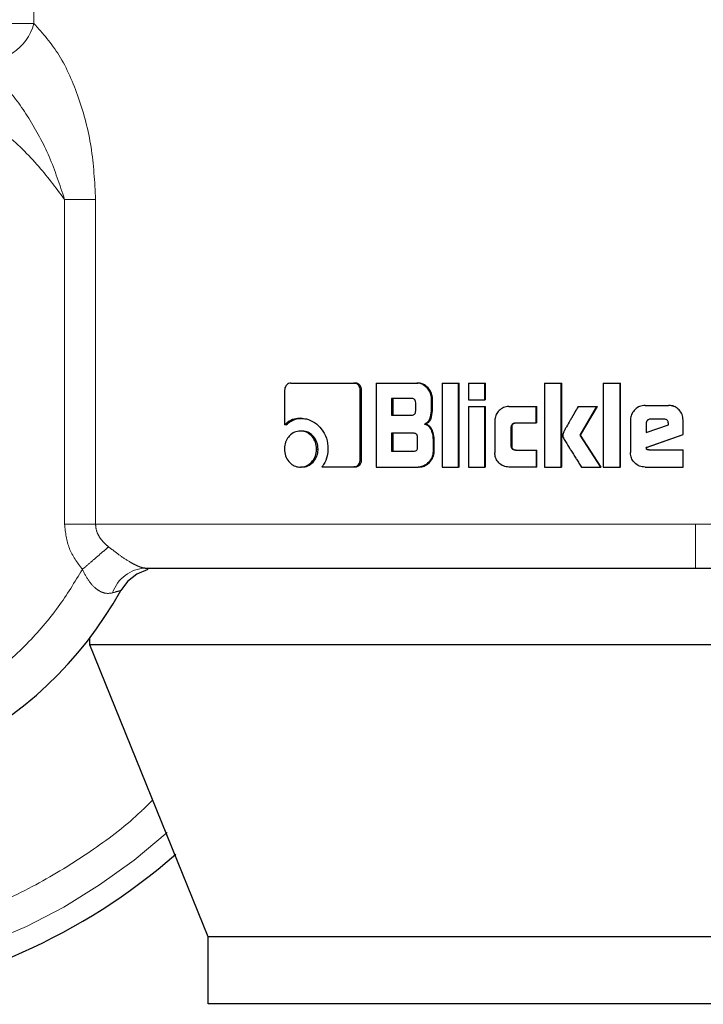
# Model space of a CAD drawing. Header units: millimetres. Extents: x 20 to 263, y 82 to 179.
# Tile 3 of 76: x 33.777 to 34.59, y 81.794 to 82.964. Entities that reach past the tile are written whole.
import ezdxf

# ---------------------------------------------------------------- set-up
doc = ezdxf.new("R2010")
doc.units = ezdxf.units.MM
doc.linetypes.add('PHANTOM', pattern=[12.7, 6.35, -1.27, 1.27, -1.27, 1.27, -1.27])

msp = doc.modelspace()

# ---------------------------------------------------------------- linework, layer by layer
at = {"color": 8, "linetype": 'PHANTOM', "lineweight": 18}
for p, q in [((33.7933, 82.9598), (33.7933, 83.7524)), ((33.7933, 82.9598), (33.7526, 82.9598)), ((33.8299, 82.3644), (33.8299, 82.7506)), ((33.8668, 82.7506), (33.8299, 82.7506)), ((33.8668, 82.3644), (33.8668, 82.7506)), ((33.8299, 82.3644), (33.8668, 82.3644)), ((34.5806, 82.3644), (33.8668, 82.3644)), ((35.5869, 82.3644), (34.5806, 82.3644))]:
    msp.add_line(p, q, dxfattribs=at)
at = {"color": 7, "linetype": 'Continuous', "lineweight": 25}
for p, q in [((34.0992, 82.5323), (34.1738, 82.5323)), ((34.1738, 82.5323), (34.1754, 82.5323)), ((34.2004, 82.5323), (34.2004, 82.4323)), ((34.2004, 82.5323), (34.2488, 82.5323)), ((34.2488, 82.5323), (34.2501, 82.5323)), ((34.2791, 82.5323), (34.2983, 82.5323)), ((34.2791, 82.5323), (34.2791, 82.4323)), ((34.2983, 82.4323), (34.2983, 82.5323)), ((34.2983, 82.5323), (34.2994, 82.5323)), ((34.2994, 82.4323), (34.2994, 82.5323)), ((34.3103, 82.5323), (34.3103, 82.5123)), ((34.3103, 82.5323), (34.3297, 82.5323)), ((34.3297, 82.5123), (34.3297, 82.5323)), ((34.3297, 82.5323), (34.3307, 82.5323)), ((34.3307, 82.5123), (34.3307, 82.5323)), ((34.4009, 82.5323), (34.4009, 82.4323)), ((34.4009, 82.5323), (34.4206, 82.5323)), ((34.4206, 82.4323), (34.4206, 82.5323)), ((34.4206, 82.5323), (34.4213, 82.5323)), ((34.4213, 82.4323), (34.4213, 82.5323)), ((34.4707, 82.5323), (34.4907, 82.5323)), ((34.4707, 82.5323), (34.4707, 82.4323)), ((34.4907, 82.4323), (34.4907, 82.5323)), ((34.4907, 82.5323), (34.491, 82.5323)), ((34.491, 82.4323), (34.491, 82.5323)), ((34.0917, 82.5239), (34.0917, 82.4826)), ((34.1816, 82.4411), (34.1816, 82.5239)), ((34.1832, 82.5239), (34.1816, 82.5239)), ((34.1832, 82.4411), (34.1832, 82.5239)), ((34.2428, 82.5139), (34.2189, 82.5139)), ((34.2189, 82.5139), (34.2189, 82.4941)), ((34.2203, 82.5139), (34.2203, 82.4941)), ((34.2476, 82.4992), (34.2476, 82.5089)), ((34.2664, 82.5018), (34.2664, 82.5138)), ((34.2676, 82.5138), (34.2664, 82.5138)), ((34.2676, 82.5018), (34.2676, 82.5138)), ((34.3103, 82.5123), (34.3297, 82.5123)), ((34.3307, 82.5123), (34.3297, 82.5123)), ((34.2676, 82.5018), (34.2664, 82.5018)), ((34.3103, 82.5043), (34.3297, 82.5043)), ((34.3103, 82.5043), (34.3103, 82.4323)), ((34.3297, 82.4323), (34.3297, 82.5043)), ((34.3297, 82.5043), (34.3307, 82.5043)), ((34.3307, 82.4323), (34.3307, 82.5043)), ((34.3584, 82.5044), (34.3908, 82.5044)), ((34.3908, 82.4849), (34.3908, 82.5044)), ((34.3908, 82.5044), (34.3915, 82.5044)), ((34.3915, 82.4849), (34.3915, 82.5044)), ((34.4408, 82.5043), (34.4632, 82.5043)), ((34.4431, 82.4701), (34.4632, 82.5043)), ((34.4437, 82.4701), (34.4637, 82.5043)), ((34.4632, 82.5043), (34.4637, 82.5043)), ((34.5204, 82.5056), (34.5483, 82.5056)), ((34.5483, 82.5056), (34.5484, 82.5056)), ((34.1105, 82.4903), (34.1124, 82.4903)), ((34.2189, 82.4941), (34.2428, 82.4941)), ((34.3418, 82.4874), (34.3418, 82.4493)), ((34.3663, 82.4849), (34.3908, 82.4849)), ((34.3915, 82.4849), (34.3908, 82.4849)), ((34.5031, 82.4883), (34.5031, 82.4496)), ((34.543, 82.4893), (34.5268, 82.4893)), ((34.5656, 82.4709), (34.5656, 82.4883)), ((34.5657, 82.4883), (34.5656, 82.4883)), ((34.5657, 82.4709), (34.5657, 82.4883)), ((34.0936, 82.4826), (34.0917, 82.4826)), ((34.1123, 82.4752), (34.1104, 82.4752)), ((34.2579, 82.4835), (34.2592, 82.4835)), ((34.3613, 82.4574), (34.3613, 82.4799)), ((34.3622, 82.4799), (34.3613, 82.4799)), ((34.3622, 82.4574), (34.3622, 82.4799)), ((34.5216, 82.4844), (34.5216, 82.4735)), ((34.5216, 82.4844), (34.5218, 82.4844)), ((34.5216, 82.4735), (34.5481, 82.4825)), ((34.5218, 82.4844), (34.5218, 82.4735)), ((34.5481, 82.4825), (34.5481, 82.4842)), ((34.2452, 82.4725), (34.2189, 82.4725)), ((34.2189, 82.4725), (34.2189, 82.4513)), ((34.2203, 82.4725), (34.2203, 82.4513)), ((34.2499, 82.4564), (34.2499, 82.4675)), ((34.2683, 82.465), (34.2683, 82.4508)), ((34.2695, 82.465), (34.2683, 82.465)), ((34.2695, 82.4508), (34.2695, 82.465)), ((34.4676, 82.4323), (34.4431, 82.4701)), ((34.4437, 82.4701), (34.4431, 82.4701)), ((34.468, 82.4323), (34.4437, 82.4701)), ((34.5219, 82.4555), (34.5656, 82.4709)), ((34.5221, 82.4555), (34.5657, 82.4709)), ((34.5657, 82.4709), (34.5656, 82.4709)), ((34.1296, 82.4538), (34.1314, 82.4538)), ((34.2189, 82.4513), (34.2452, 82.4513)), ((34.2695, 82.4508), (34.2683, 82.4508)), ((34.3622, 82.4574), (34.3613, 82.4574)), ((34.3663, 82.4524), (34.3908, 82.4524)), ((34.3908, 82.4524), (34.3908, 82.4323)), ((34.3908, 82.4524), (34.3915, 82.4524)), ((34.3915, 82.4323), (34.3915, 82.4524)), ((34.5221, 82.4555), (34.5219, 82.4555)), ((34.525, 82.4527), (34.5656, 82.4527)), ((34.5656, 82.4323), (34.5656, 82.4527)), ((34.5656, 82.4527), (34.5657, 82.4527)), ((34.5657, 82.4323), (34.5657, 82.4527)), ((34.1832, 82.4411), (34.1816, 82.4411)), ((34.1123, 82.4323), (34.1104, 82.4323)), ((34.1361, 82.4326), (34.1738, 82.4326)), ((34.1754, 82.4326), (34.1738, 82.4326)), ((34.2004, 82.4323), (34.2507, 82.4323)), ((34.252, 82.4323), (34.2507, 82.4323)), ((34.2791, 82.4323), (34.2983, 82.4323)), ((34.2994, 82.4323), (34.2983, 82.4323)), ((34.3103, 82.4323), (34.3297, 82.4323)), ((34.3307, 82.4323), (34.3297, 82.4323)), ((34.3908, 82.4323), (34.3584, 82.4323)), ((34.3915, 82.4323), (34.3908, 82.4323)), ((34.4009, 82.4323), (34.4206, 82.4323)), ((34.4213, 82.4323), (34.4206, 82.4323)), ((34.4447, 82.4323), (34.4676, 82.4323)), ((34.468, 82.4323), (34.4676, 82.4323)), ((34.4707, 82.4323), (34.4907, 82.4323)), ((34.491, 82.4323), (34.4907, 82.4323)), ((34.5204, 82.4323), (34.5656, 82.4323)), ((34.5657, 82.4323), (34.5656, 82.4323)), ((33.8599, 82.221), (33.8599, 82.2295)), ((34.0009, 81.874), (33.8599, 82.221)), ((35.396, 82.221), (33.8599, 82.221)), ((35.2746, 81.874), (34.0009, 81.874)), ((34.0009, 81.794), (34.0009, 81.874)), ((35.2746, 81.794), (34.0009, 81.794))]:
    msp.add_line(p, q, dxfattribs=at)
at = {"color": 7, "linetype": 'Continuous', "lineweight": 25, "flags": 128}
msp.add_lwpolyline([(33.9288, 82.3106), (33.9288, 82.3106), (33.9158, 82.3052), (33.9048, 82.2965), (33.8967, 82.2856)], dxfattribs=at)
at = {"color": 7, "linetype": 'Continuous', "lineweight": 25}
for radius, start, end in [(0.72, 105.8112, 311.2516), (0.4685, 123.2858, 330.8783)]:
    msp.add_arc((33.4875, 82.5136), radius, start, end, dxfattribs=at)
at = {"color": 8, "linetype": 'PHANTOM', "lineweight": 18}
for centre, radius, start, end in [((33.7358, 82.9743), 0.0593, 260.8939, 345.8887), ((33.4875, 82.5136), 0.6941, 180, 312.0009), ((33.9282, 82.269), 0.0434, 92.92, 161.4493)]:
    msp.add_arc(centre, radius, start, end, dxfattribs=at)
for points, knots in [([(33.7933, 82.9598), (33.8039, 82.948), (33.8251, 82.9243), (33.8479, 82.8715), (33.8635, 82.8132), (33.8657, 82.7715), (33.8668, 82.7506)], [0, 0, 0, 0, 0.245897, 0.494341, 0.745907, 1, 1, 1, 1]), ([(33.8299, 82.7506), (33.8193, 82.7647), (33.7972, 82.7943), (33.7552, 82.8343), (33.7046, 82.8709), (33.6446, 82.9013), (33.5766, 82.9226), (33.5025, 82.9321), (33.4256, 82.9278), (33.3496, 82.9091), (33.2786, 82.8766), (33.2161, 82.8324), (33.1644, 82.7796), (33.1246, 82.7217), (33.0966, 82.6619), (33.0793, 82.603), (33.0712, 82.5469), (33.0705, 82.4935), (33.0764, 82.4404), (33.0898, 82.3854), (33.1127, 82.3285), (33.1463, 82.2717), (33.1914, 82.2178), (33.2479, 82.1702), (33.3144, 82.1322), (33.3881, 82.1067), (33.4655, 82.0953), (33.5426, 82.0985), (33.6154, 82.1151), (33.6811, 82.1428), (33.7379, 82.1788), (33.7848, 82.2202), (33.8227, 82.264), (33.8419, 82.2956), (33.8511, 82.3107)], [0, 0, 0, 0, 0.024611, 0.051424, 0.080457, 0.111629, 0.144739, 0.17945, 0.21529, 0.251682, 0.287991, 0.323595, 0.357938, 0.390581, 0.421222, 0.449692, 0.47594, 0.500002, 0.524049, 0.550282, 0.578737, 0.609363, 0.641994, 0.676327, 0.711924, 0.74823, 0.784624, 0.820469, 0.855189, 0.888312, 0.919498, 0.948545, 0.975374, 1, 1, 1, 1]), ([(33.8299, 82.7506), (33.8242, 82.7678), (33.8132, 82.8017), (33.7884, 82.8472), (33.76, 82.8871), (33.7374, 82.9063), (33.7264, 82.9157)], [0, 0, 0, 0, 0.265016, 0.521283, 0.766878, 1, 1, 1, 1]), ([(33.9349, 82.0366), (33.9293, 82.0311), (33.9065, 82.0084), (33.8602, 81.9739), (33.7957, 81.9341), (33.7247, 81.9016), (33.6487, 81.8772), (33.569, 81.8622), (33.4875, 81.8571), (33.4059, 81.8622), (33.3263, 81.8772), (33.2502, 81.9016), (33.1793, 81.9341), (33.1145, 81.9736), (33.0568, 82.0186), (33.0064, 82.0676), (32.9591, 82.1244), (32.9171, 82.1885), (32.8825, 82.2592), (32.8548, 82.3379), (32.8362, 82.4226), (32.8338, 82.4845), (32.8327, 82.5136)], [0, 0, 0, 0, 0.015432, 0.063526, 0.113358, 0.164673, 0.217157, 0.270453, 0.324163, 0.377874, 0.431169, 0.483654, 0.534968, 0.5848, 0.632895, 0.679059, 0.723157, 0.778356, 0.829925, 0.877924, 0.942724, 1, 1, 1, 1]), ([(33.8511, 82.3107), (33.8451, 82.3187), (33.8332, 82.3347), (33.831, 82.3545), (33.8299, 82.3644)], [0, 0, 0, 0, 0.500879, 1, 1, 1, 1]), ([(33.8668, 82.3644), (33.867, 82.3619), (33.8674, 82.3568), (33.8708, 82.3497), (33.8758, 82.3431), (33.88, 82.3394), (33.8822, 82.3375)], [0, 0, 0, 0, 0.228036, 0.467095, 0.723309, 1, 1, 1, 1]), ([(34.5806, 82.3123), (34.5806, 82.313), (34.5806, 82.3141), (34.5806, 82.3206), (34.5806, 82.3273), (34.5806, 82.3357), (34.5806, 82.3478), (34.5806, 82.3579), (34.5806, 82.3644)], [0, 0, 0, 0, 0.2398226, 0.3688334, 0.5005102, 0.6321121, 0.7609085, 1, 1, 1, 1]), ([(33.8822, 82.3375), (33.8803, 82.3358), (33.8763, 82.3324), (33.8686, 82.3257), (33.86, 82.3184), (33.854, 82.3132), (33.8511, 82.3107)], [0, 0, 0, 0, 0.246732, 0.500012, 0.753275, 1, 1, 1, 1]), ([(33.8822, 82.3375), (33.8866, 82.3342), (33.8949, 82.3278), (33.9057, 82.3205), (33.9134, 82.3163), (33.9184, 82.314), (33.9227, 82.3126), (33.9249, 82.3124), (33.9259, 82.3123)], [0, 0, 0, 0, 0.279016, 0.530975, 0.649376, 0.765748, 0.881597, 1, 1, 1, 1]), ([(33.887, 82.2828), (33.8838, 82.2823), (33.8792, 82.2816), (33.8724, 82.2843), (33.8659, 82.2886), (33.8579, 82.2972), (33.8534, 82.3061), (33.8511, 82.3107)], [0, 0, 0, 0, 0.248992, 0.369433, 0.488638, 0.733649, 1, 1, 1, 1]), ([(33.8967, 82.2856), (33.8966, 82.2856), (33.8963, 82.2855), (33.8937, 82.2848), (33.8897, 82.2836), (33.887, 82.2828)], [0, 0, 0, 0, 0.24393, 0.491188, 1, 1, 1, 1])]:
    msp.add_open_spline(points, degree=3, knots=knots, dxfattribs=at)
at = {"color": 7, "linetype": 'Continuous', "lineweight": 25}
for points, knots in [([(34.0992, 82.5323), (34.0982, 82.5322), (34.0964, 82.532), (34.0941, 82.5302), (34.0924, 82.5279), (34.0918, 82.5256), (34.0917, 82.5242), (34.0917, 82.5239)], [0, 0, 0, 0, 0.237797, 0.478378, 0.691198, 0.914875, 1, 1, 1, 1]), ([(34.1816, 82.5239), (34.1815, 82.5249), (34.1813, 82.527), (34.1797, 82.5296), (34.1777, 82.5314), (34.1756, 82.5322), (34.1743, 82.5323), (34.1738, 82.5323)], [0, 0, 0, 0, 0.231947, 0.466692, 0.674293, 0.866919, 1, 1, 1, 1]), ([(34.1832, 82.5239), (34.1831, 82.525), (34.1829, 82.5272), (34.1811, 82.5298), (34.1789, 82.5317), (34.1768, 82.5323), (34.1756, 82.5323), (34.1754, 82.5323)], [0, 0, 0, 0, 0.24529, 0.493182, 0.705943, 0.934175, 1, 1, 1, 1]), ([(34.2664, 82.5138), (34.2661, 82.5159), (34.2657, 82.5199), (34.2621, 82.5256), (34.2574, 82.5301), (34.2524, 82.5321), (34.2497, 82.5323), (34.2488, 82.5323)], [0, 0, 0, 0, 0.211223, 0.417829, 0.697625, 0.899562, 1, 1, 1, 1]), ([(34.2676, 82.5138), (34.2674, 82.5159), (34.267, 82.5199), (34.2634, 82.5256), (34.2587, 82.5301), (34.2537, 82.5322), (34.251, 82.5323), (34.2501, 82.5323)], [0, 0, 0, 0, 0.212468, 0.4201089, 0.6999412, 0.9008688, 1, 1, 1, 1]), ([(34.2476, 82.5089), (34.2475, 82.5098), (34.2474, 82.5111), (34.2466, 82.5125), (34.2455, 82.5134), (34.2442, 82.5139), (34.2432, 82.5139), (34.2428, 82.5139)], [0, 0, 0, 0, 0.314526, 0.468288, 0.623044, 0.839764, 1, 1, 1, 1]), ([(34.2428, 82.4941), (34.2435, 82.4942), (34.2446, 82.4943), (34.246, 82.495), (34.247, 82.496), (34.2475, 82.4975), (34.2475, 82.4986), (34.2476, 82.4992)], [0, 0, 0, 0, 0.272576, 0.436191, 0.601195, 0.792501, 1, 1, 1, 1]), ([(34.2579, 82.4835), (34.2591, 82.4841), (34.2613, 82.4851), (34.2639, 82.4881), (34.2659, 82.4937), (34.2662, 82.4985), (34.2664, 82.5018)], [0, 0, 0, 0, 0.186506, 0.3433, 0.548833, 1, 1, 1, 1]), ([(34.2592, 82.4835), (34.2604, 82.4841), (34.2625, 82.485), (34.2652, 82.4881), (34.2672, 82.4937), (34.2674, 82.4985), (34.2676, 82.5018)], [0, 0, 0, 0, 0.18484, 0.341642, 0.546614, 1, 1, 1, 1]), ([(34.3584, 82.5044), (34.3563, 82.5042), (34.3519, 82.5037), (34.3468, 82.4999), (34.3431, 82.495), (34.3419, 82.4906), (34.3418, 82.488), (34.3418, 82.4874)], [0, 0, 0, 0, 0.246107, 0.494052, 0.706474, 0.932691, 1, 1, 1, 1]), ([(34.4408, 82.5043), (34.4394, 82.502), (34.438, 82.4995), (34.4364, 82.4968), (34.4361, 82.4962), (34.4357, 82.4954), (34.4354, 82.4949), (34.435, 82.4943), (34.4348, 82.4938), (34.4344, 82.4933), (34.4341, 82.4927), (34.4338, 82.4921), (34.4335, 82.4917), (34.4333, 82.4912), (34.433, 82.4908), (34.4328, 82.4903), (34.4324, 82.4898), (34.4318, 82.4887), (34.43, 82.4856), (34.4276, 82.4815), (34.4253, 82.4774), (34.4242, 82.4753), (34.4231, 82.4732), (34.4227, 82.4715), (34.4224, 82.4701)], [0, 0, 0, 0, 0.207008, 0.219957, 0.245826, 0.258772, 0.284638, 0.297588, 0.31052, 0.323467, 0.349331, 0.362278, 0.37521, 0.388155, 0.401087, 0.414032, 0.426973, 0.452842, 0.504605, 0.711618, 0.815124, 0.866888, 0.892767, 1, 1, 1, 1]), ([(34.5204, 82.5056), (34.5182, 82.5054), (34.5138, 82.505), (34.5084, 82.5012), (34.5046, 82.4963), (34.5032, 82.4917), (34.5031, 82.489), (34.5031, 82.4883)], [0, 0, 0, 0, 0.242856, 0.487181, 0.701514, 0.919942, 1, 1, 1, 1]), ([(34.5656, 82.4883), (34.5654, 82.4905), (34.565, 82.495), (34.5612, 82.5004), (34.5563, 82.5041), (34.5517, 82.5055), (34.549, 82.5056), (34.5483, 82.5056)], [0, 0, 0, 0, 0.242797, 0.486982, 0.700869, 0.920406, 1, 1, 1, 1]), ([(34.5657, 82.4883), (34.5655, 82.4905), (34.565, 82.495), (34.5612, 82.5004), (34.5563, 82.5042), (34.5518, 82.5056), (34.5491, 82.5056), (34.5484, 82.5056)], [0, 0, 0, 0, 0.244569, 0.490537, 0.705451, 0.924179, 1, 1, 1, 1]), ([(34.1105, 82.4903), (34.1081, 82.4902), (34.1027, 82.4898), (34.0962, 82.4867), (34.0928, 82.4836), (34.0917, 82.4826)], [0, 0, 0, 0, 0.350302, 0.792536, 1, 1, 1, 1]), ([(34.0936, 82.4826), (34.0955, 82.4842), (34.0998, 82.4879), (34.1065, 82.4901), (34.111, 82.4903), (34.1124, 82.4903)], [0, 0, 0, 0, 0.348292, 0.793354, 1, 1, 1, 1]), ([(34.1105, 82.4903), (34.1129, 82.4902), (34.1187, 82.4898), (34.1276, 82.4858), (34.1358, 82.4778), (34.1422, 82.467), (34.1429, 82.4582), (34.1432, 82.4539)], [0, 0, 0, 0, 0.1416755, 0.3442244, 0.5459462, 0.7751962, 1, 1, 1, 1]), ([(34.3613, 82.4799), (34.3613, 82.4806), (34.3614, 82.4817), (34.3621, 82.4831), (34.3631, 82.4841), (34.3645, 82.4848), (34.3657, 82.4848), (34.3663, 82.4849)], [0, 0, 0, 0, 0.2492669, 0.4120777, 0.5763165, 0.7638984, 1, 1, 1, 1]), ([(34.3622, 82.4799), (34.3622, 82.4806), (34.3623, 82.4818), (34.363, 82.4832), (34.364, 82.4842), (34.3655, 82.4848), (34.3666, 82.4848), (34.3671, 82.4849)], [0, 0, 0, 0, 0.266503, 0.428016, 0.590978, 0.784407, 1, 1, 1, 1]), ([(34.5268, 82.4893), (34.5261, 82.4893), (34.5247, 82.4891), (34.523, 82.4879), (34.5219, 82.4864), (34.5217, 82.4851), (34.5216, 82.4845), (34.5216, 82.4844)], [0, 0, 0, 0, 0.27205, 0.519381, 0.755461, 0.965061, 1, 1, 1, 1]), ([(34.527, 82.4893), (34.5263, 82.4893), (34.525, 82.4891), (34.5233, 82.488), (34.5222, 82.4865), (34.5219, 82.4852), (34.5219, 82.4845), (34.5218, 82.4844)], [0, 0, 0, 0, 0.257286, 0.5050983, 0.7387472, 0.9506964, 1, 1, 1, 1]), ([(34.5481, 82.4842), (34.5481, 82.485), (34.548, 82.4862), (34.5473, 82.4877), (34.5463, 82.4886), (34.5448, 82.4893), (34.5437, 82.4893), (34.543, 82.4893)], [0, 0, 0, 0, 0.273275, 0.436196, 0.600544, 0.749613, 1, 1, 1, 1]), ([(34.1104, 82.4752), (34.108, 82.475), (34.1031, 82.4744), (34.0972, 82.4698), (34.0931, 82.4637), (34.0916, 82.458), (34.0915, 82.4547), (34.0915, 82.4538)], [0, 0, 0, 0, 0.243009, 0.488111, 0.698166, 0.921109, 1, 1, 1, 1]), ([(34.1296, 82.4538), (34.1294, 82.4565), (34.1289, 82.4621), (34.1247, 82.4687), (34.1192, 82.4734), (34.1142, 82.4751), (34.1112, 82.4752), (34.1104, 82.4752)], [0, 0, 0, 0, 0.2430374, 0.4880867, 0.7000145, 0.9230851, 1, 1, 1, 1]), ([(34.1314, 82.4538), (34.1312, 82.4565), (34.1307, 82.462), (34.1265, 82.4686), (34.1212, 82.4733), (34.1161, 82.4751), (34.1131, 82.4752), (34.1123, 82.4752)], [0, 0, 0, 0, 0.240991, 0.483984, 0.695737, 0.919683, 1, 1, 1, 1]), ([(34.2579, 82.4835), (34.2591, 82.4831), (34.2617, 82.4822), (34.265, 82.4788), (34.2676, 82.4729), (34.268, 82.468), (34.2683, 82.465)], [0, 0, 0, 0, 0.175766, 0.369276, 0.612781, 1, 1, 1, 1]), ([(34.2695, 82.465), (34.2693, 82.4677), (34.269, 82.4724), (34.2667, 82.478), (34.2637, 82.4816), (34.2611, 82.483), (34.2595, 82.4834), (34.2592, 82.4835)], [0, 0, 0, 0, 0.347306, 0.606068, 0.7791, 0.952781, 1, 1, 1, 1]), ([(34.2499, 82.4675), (34.2499, 82.4684), (34.2498, 82.4697), (34.2489, 82.4712), (34.2478, 82.472), (34.2465, 82.4725), (34.2456, 82.4725), (34.2452, 82.4725)], [0, 0, 0, 0, 0.3209088, 0.474005, 0.6281523, 0.8437807, 1, 1, 1, 1]), ([(34.4224, 82.4701), (34.4226, 82.4692), (34.4229, 82.4674), (34.4258, 82.4626), (34.4282, 82.4584), (34.4305, 82.4549), (34.4308, 82.4544), (34.4311, 82.4539), (34.4315, 82.4533), (34.4329, 82.4511), (34.4344, 82.4488), (34.4359, 82.4464), (34.4368, 82.4448), (34.4378, 82.4433), (34.4396, 82.4405), (34.4418, 82.437), (34.4437, 82.4339), (34.4447, 82.4323)], [0, 0, 0, 0, 0.06175, 0.125049, 0.37786, 0.393636, 0.409437, 0.417321, 0.433104, 0.464685, 0.590986, 0.622561, 0.654123, 0.717281, 0.748849, 0.875151, 1, 1, 1, 1]), ([(34.0915, 82.4538), (34.0917, 82.451), (34.0922, 82.4455), (34.0963, 82.4388), (34.1016, 82.4342), (34.1066, 82.4325), (34.1096, 82.4324), (34.1104, 82.4323)], [0, 0, 0, 0, 0.243071, 0.488342, 0.697747, 0.91662, 1, 1, 1, 1]), ([(34.1104, 82.4323), (34.1129, 82.4326), (34.1178, 82.4331), (34.1237, 82.4378), (34.128, 82.4439), (34.1295, 82.4495), (34.1296, 82.4529), (34.1296, 82.4538)], [0, 0, 0, 0, 0.242953, 0.488024, 0.701039, 0.919141, 1, 1, 1, 1]), ([(34.1123, 82.4323), (34.1147, 82.4326), (34.1196, 82.4331), (34.1255, 82.4377), (34.1297, 82.4437), (34.1313, 82.4494), (34.1314, 82.4528), (34.1314, 82.4538)], [0, 0, 0, 0, 0.240999, 0.484062, 0.695996, 0.915374, 1, 1, 1, 1]), ([(34.1432, 82.4539), (34.143, 82.4512), (34.1426, 82.4446), (34.1395, 82.4374), (34.1367, 82.4335), (34.1361, 82.4326)], [0, 0, 0, 0, 0.351403, 0.854002, 1, 1, 1, 1]), ([(34.2452, 82.4513), (34.2459, 82.4514), (34.247, 82.4514), (34.2484, 82.4521), (34.2493, 82.4532), (34.2499, 82.4547), (34.2499, 82.4558), (34.2499, 82.4564)], [0, 0, 0, 0, 0.266632, 0.428926, 0.593066, 0.790488, 1, 1, 1, 1]), ([(34.2683, 82.4508), (34.2681, 82.4487), (34.2676, 82.4447), (34.2641, 82.439), (34.2593, 82.4345), (34.2542, 82.4325), (34.2515, 82.4324), (34.2507, 82.4323)], [0, 0, 0, 0, 0.212317, 0.418118, 0.699496, 0.906006, 1, 1, 1, 1]), ([(34.252, 82.4323), (34.2539, 82.4326), (34.2578, 82.433), (34.2632, 82.4368), (34.2675, 82.4418), (34.2693, 82.4471), (34.2695, 82.4499), (34.2695, 82.4508)], [0, 0, 0, 0, 0.213676, 0.427781, 0.703066, 0.907258, 1, 1, 1, 1]), ([(34.3663, 82.4524), (34.3654, 82.4525), (34.3641, 82.4525), (34.3627, 82.4534), (34.3618, 82.4545), (34.3614, 82.4559), (34.3613, 82.4569), (34.3613, 82.4574)], [0, 0, 0, 0, 0.32424, 0.475628, 0.626705, 0.831188, 1, 1, 1, 1]), ([(34.3671, 82.4524), (34.3662, 82.4525), (34.3649, 82.4525), (34.3635, 82.4535), (34.3626, 82.4546), (34.3622, 82.456), (34.3622, 82.457), (34.3622, 82.4574)], [0, 0, 0, 0, 0.3347265, 0.4848009, 0.6345915, 0.8464217, 1, 1, 1, 1]), ([(34.5204, 82.4323), (34.5182, 82.4326), (34.5137, 82.433), (34.5083, 82.4368), (34.5045, 82.4418), (34.5032, 82.4463), (34.5031, 82.4489), (34.5031, 82.4496)], [0, 0, 0, 0, 0.246544, 0.494869, 0.706893, 0.924836, 1, 1, 1, 1]), ([(34.525, 82.4527), (34.5245, 82.4527), (34.5237, 82.4527), (34.5229, 82.4531), (34.5224, 82.4534), (34.522, 82.4542), (34.5219, 82.455), (34.5219, 82.4555)], [0, 0, 0, 0, 0.334838, 0.463223, 0.562574, 0.662351, 1, 1, 1, 1]), ([(34.5253, 82.4527), (34.5248, 82.4527), (34.5241, 82.4527), (34.5232, 82.453), (34.5227, 82.4533), (34.5222, 82.4542), (34.5222, 82.4549), (34.5221, 82.4555)], [0, 0, 0, 0, 0.2899, 0.427027, 0.537193, 0.64831, 1, 1, 1, 1]), ([(34.1738, 82.4326), (34.1747, 82.4327), (34.1767, 82.4329), (34.1791, 82.4347), (34.1809, 82.4371), (34.1815, 82.4393), (34.1816, 82.4407), (34.1816, 82.4411)], [0, 0, 0, 0, 0.237291, 0.477397, 0.692861, 0.918192, 1, 1, 1, 1]), ([(34.1754, 82.4326), (34.1765, 82.4327), (34.1786, 82.433), (34.181, 82.435), (34.1827, 82.4375), (34.1831, 82.4397), (34.1832, 82.4409), (34.1832, 82.4411)], [0, 0, 0, 0, 0.267561, 0.513553, 0.736608, 0.95184, 1, 1, 1, 1]), ([(34.3584, 82.4323), (34.3562, 82.4326), (34.3517, 82.4331), (34.3464, 82.4371), (34.3429, 82.4421), (34.3418, 82.4464), (34.3418, 82.4488), (34.3418, 82.4493)], [0, 0, 0, 0, 0.254567, 0.510656, 0.728408, 0.945242, 1, 1, 1, 1]), ([(33.9259, 82.3123), (33.9558, 82.3123), (34.016, 82.3123), (34.1183, 82.3123), (34.228, 82.3123), (34.3434, 82.3123), (34.4615, 82.3123), (34.5411, 82.3123), (34.5806, 82.3123)], [0, 0, 0, 0, 0.1651079, 0.3324264, 0.5009, 0.6691557, 0.8358663, 1, 1, 1, 1]), ([(34.5806, 82.3123), (34.6088, 82.3123), (34.6671, 82.3123), (34.7567, 82.3123), (34.8517, 82.3123), (34.9513, 82.3123), (35.0543, 82.3123), (35.1478, 82.3123), (35.2305, 82.3123), (35.3019, 82.3123), (35.3675, 82.3123), (35.425, 82.3123), (35.4725, 82.3123), (35.5078, 82.3123), (35.5305, 82.3123), (35.5334, 82.3123), (35.5348, 82.3123)], [0, 0, 0, 0, 0.056512, 0.116766, 0.180699, 0.251723, 0.32802, 0.409681, 0.474925, 0.543225, 0.614383, 0.68811, 0.76403, 0.841683, 0.920535, 1, 1, 1, 1])]:
    msp.add_open_spline(points, degree=3, knots=knots, dxfattribs=at)

doc.saveas('drawing.dxf')
